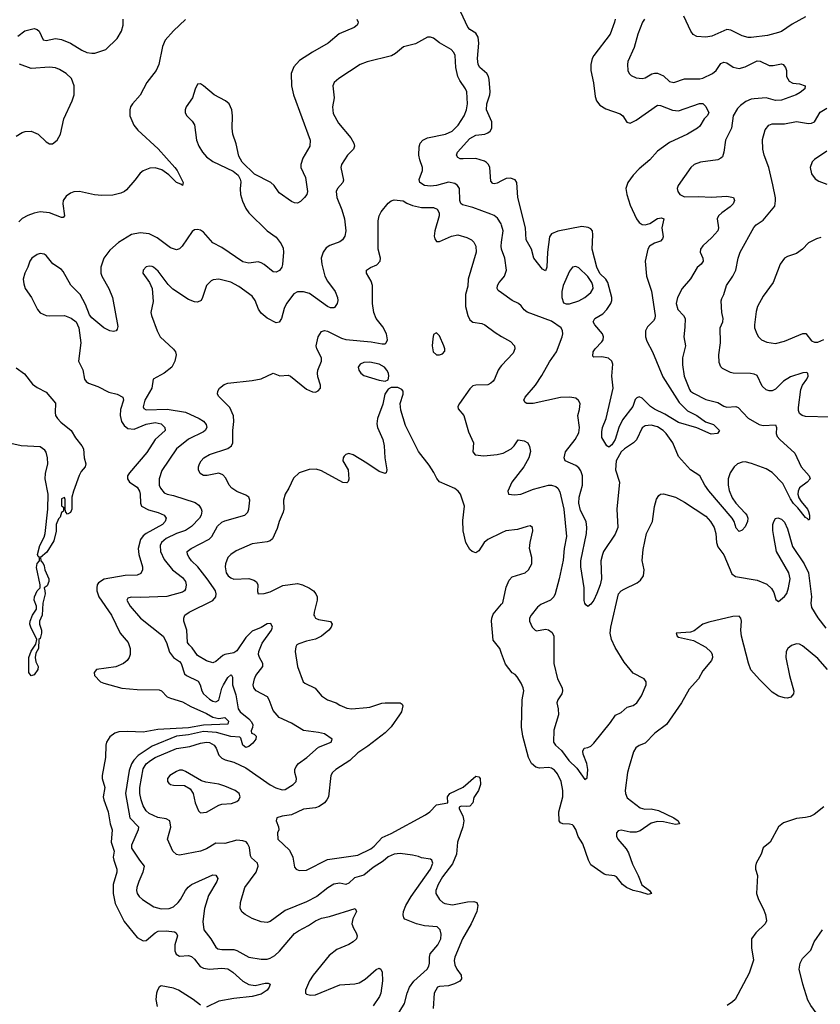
# Model space of a CAD drawing. Header units: inches. Extents: x 1694797 to 1849917, y 907313 to 1017959.
# Tile 24 of 256: x 1716814 to 1722107, y 920957 to 927466. Entities that reach past the tile are written whole.
import ezdxf

# ---------------------------------------------------------------- set-up
doc = ezdxf.new("R2010")
doc.units = ezdxf.units.IN
doc.header["$MEASUREMENT"] = 0
doc.layers.add('B7912', color=7, linetype='Continuous')
doc.layers.add('B7922', color=7, linetype='Continuous')

msp = doc.modelspace()

# ---------------------------------------------------------------- linework, layer by layer
at = {"layer": 'B7912', "color": 5}
for points, elevation in [([(1720000, 926400.9), (1719970, 926385.3), (1719950, 926380.4), (1719942.9, 926382.9), (1719930, 926399), (1719921.3, 926490), (1719914, 926510), (1719901.3, 926521.3), (1719887.8, 926530), (1719830, 926548.4), (1719745.5, 926545.5), (1719727, 926547), (1719710, 926556), (1719701.6, 926570), (1719709.6, 926590), (1719790, 926681.1), (1719830, 926702.6), (1719890, 926709.1), (1719910, 926718.3), (1719924.7, 926730), (1719935.6, 926750), (1719935.7, 926790), (1719900.8, 926870), (1719903.1, 926910), (1719922.7, 926970), (1719924.9, 926990), (1719917.3, 927070), (1719913.4, 927090), (1719902.6, 927110), (1719857.2, 927150), (1719844.6, 927170), (1719840.6, 927210), (1719849.2, 927310), (1719846.3, 927350), (1719830, 927376.8), (1719790, 927401.8), (1719776, 927416), (1719714.2, 927550)], 820), ([(1716801.7, 927358.3), (1716847.8, 927392.2), (1716910, 927407.3), (1716930, 927401.2), (1716941.8, 927390), (1716970, 927333.4), (1716990, 927329.2), (1717050, 927342.4), (1717090, 927335.8), (1717150, 927311.2), (1717224, 927264), (1717256.9, 927250), (1717290, 927243.9), (1717310, 927245.9), (1717383.5, 927270), (1717458.7, 927341.3), (1717487, 927390), (1717498.3, 927430), (1717497.1, 927470)], 780), ([(1717910, 927468.4), (1717830, 927391.6), (1717776.6, 927330), (1717759, 927290), (1717732.9, 927170), (1717715.2, 927130), (1717655.5, 927050), (1717610, 926966.4), (1717558.9, 926910), (1717547.5, 926890), (1717542.8, 926870), (1717543, 926830), (1717569.5, 926769.5), (1717596.1, 926736.1), (1717730, 926612.6), (1717840.7, 926490), (1717855.2, 926470), (1717893.8, 926390), (1717890.6, 926370), (1717879.3, 926379.3), (1717850, 926390.8), (1717800.4, 926440.4), (1717753.3, 926473.3), (1717710, 926487), (1717674.2, 926485.8), (1717630, 926467), (1717610, 926451.7), (1717575.6, 926404.4), (1717519.4, 926340.6), (1717507.7, 926330), (1717481.6, 926318.4), (1717430, 926307.3), (1717356.3, 926303.7), (1717308.5, 926308.5), (1717210, 926330.4), (1717172, 926328), (1717150, 926320.4), (1717120.7, 926299.3), (1717102.1, 926270), (1717099.8, 926250), (1717111, 926170), (1717101.1, 926158.9), (1717090, 926157.6), (1717010, 926189.5), (1716950, 926195.2), (1716910, 926187.1), (1716868.3, 926171.7), (1716830, 926150.9), (1716808.5, 926130)], 780), ([(1719043.1, 927470), (1719052.2, 927450), (1719050, 927442), (1719045.5, 927430), (1719024.5, 927415.5), (1718926.2, 927373.8), (1718852.4, 927310), (1718750, 927252.2), (1718664.4, 927195.6), (1718626, 927154), (1718609.2, 927110), (1718610.2, 927030), (1718624.1, 926970), (1718735.2, 926670), (1718732.3, 926630), (1718685.2, 926550), (1718672.8, 926510), (1718671.7, 926490), (1718704.1, 926424.1), (1718716.2, 926330), (1718711.4, 926310), (1718696.9, 926290), (1718670, 926264.2), (1718650, 926254), (1718630, 926254.5), (1718610, 926264.5), (1718530, 926320.7), (1718497.4, 926370), (1718475.3, 926390), (1718365.6, 926445.6), (1718284.6, 926524.6), (1718263.3, 926563.3), (1718244.6, 926644.6), (1718222.9, 926710), (1718218.2, 926750), (1718222, 926830), (1718216.8, 926870), (1718198.6, 926910), (1718175.6, 926930), (1718098.7, 926970), (1718030, 927029.3), (1718010, 927041.2), (1717990, 927039), (1717973.5, 927006.5), (1717955.8, 926950), (1717915.3, 926890), (1717909.1, 926870), (1717908.9, 926850), (1717918.7, 926830), (1717954.7, 926794.7), (1717970.2, 926770.2), (1717983.8, 926670), (1717999, 926630), (1718022, 926590), (1718050, 926558.7), (1718090, 926529.5), (1718225.8, 926465.8), (1718259.2, 926439.2), (1718272.4, 926412.4), (1718275.3, 926395.3), (1718270.8, 926349.2), (1718273.9, 926310), (1718286.8, 926266.8), (1718310, 926219.1), (1718330, 926190.2), (1718449.2, 926070), (1718509, 926029), (1718543.7, 925983.7), (1718555.5, 925955.5), (1718558.2, 925930), (1718551.4, 925848.6), (1718546.7, 925830), (1718532.5, 925807.5), (1718510, 925796.8), (1718490, 925800.4), (1718430, 925847.2), (1718410, 925859.8), (1718390, 925865), (1718330, 925856.1), (1718290, 925865.8), (1718150, 925960.9), (1718092, 925992), (1718030, 926061.5), (1718010, 926074), (1717990, 926079.7), (1717970, 926077.4), (1717953.8, 926066.2), (1717888.2, 925970), (1717870, 925951.8), (1717850, 925945.1), (1717810, 925957.2), (1717723.6, 926023.6), (1717671.1, 926051.1), (1717610, 926057), (1717553.9, 926046.1), (1717467.7, 925992.3), (1717410, 925941.7), (1717371.2, 925890), (1717351, 925830), (1717351, 925790), (1717356.5, 925770), (1717403.2, 925690), (1717426.9, 925630), (1717462, 925438), (1717459.3, 925420.7), (1717451.3, 925410), (1717435.2, 925404.8), (1717410, 925409.7), (1717370, 925428.6), (1717290, 925495.1), (1717275.9, 925515.9), (1717250, 925582.7), (1717213.5, 925650), (1717152.1, 925712.1), (1717101.5, 925801.5), (1717090, 925815.1), (1717032.9, 925852.9), (1716990, 925907.8), (1716976.6, 925916.6), (1716950, 925921.5), (1716930, 925915), (1716895.3, 925890), (1716881.2, 925870), (1716868.8, 925830), (1716847.3, 925790), (1716837.1, 925750), (1716840.8, 925720.8), (1716850.9, 925690), (1716892.6, 925630), (1716930.9, 925550.9), (1716949.5, 925529.5), (1716990, 925511.1), (1717010, 925507.7), (1717111, 925511), (1717154, 925494), (1717187.9, 925467.9), (1717204.6, 925430), (1717217.7, 925330), (1717202, 925210), (1717230.9, 925150.9), (1717243, 925090), (1717254, 925074), (1717270, 925062.9), (1717330, 925042.4), (1717404.3, 925004.3), (1717458.4, 924990), (1717495.3, 924970), (1717499.3, 924950), (1717480.7, 924890), (1717477.6, 924850), (1717487, 924810), (1717504.2, 924784.2), (1717530, 924764.3), (1717570, 924759.1), (1717650, 924793), (1717710, 924803.3), (1717750, 924795), (1717774.7, 924770), (1717776.5, 924750), (1717709.4, 924690.6), (1717654.5, 924605.5), (1717540.9, 924470), (1717527.7, 924450), (1717527.7, 924430), (1717539.5, 924410), (1717590, 924374.9), (1717605.4, 924350), (1717610.2, 924330), (1717612.3, 924270), (1717619.5, 924250), (1717665.9, 924225.9), (1717730, 924208), (1717770.1, 924190.1), (1717782.4, 924170), (1717776.3, 924150), (1717757.7, 924130), (1717650, 924069.9), (1717630, 924053.5), (1717613.7, 924030), (1717597, 923970), (1717601.5, 923930), (1717626.5, 923850), (1717626.9, 923830), (1717615.1, 923804.9), (1717590, 923795.3), (1717512.4, 923792.4), (1717371.5, 923768.5), (1717335.8, 923744.2), (1717327, 923730), (1717323.3, 923710), (1717324.4, 923690), (1717338.2, 923650), (1717421.7, 923530), (1717478, 923410), (1717531.8, 923350), (1717544.2, 923310), (1717545.3, 923270), (1717538.7, 923250), (1717524.9, 923230), (1717499.3, 923210), (1717450, 923188.7), (1717322.8, 923170), (1717305.5, 923150), (1717308.7, 923130), (1717348.8, 923090), (1717370, 923079.3), (1717490, 923048.3), (1717590, 923037.8), (1717736.1, 923036.1), (1717751.8, 923030), (1717790, 922990.3), (1717810, 922980.2), (1717890, 922957.2), (1717945.4, 922925.4), (1718050, 922879.5), (1718090, 922855.3), (1718130, 922845.8), (1718170, 922852.5), (1718194.2, 922830), (1718191.2, 922808.8), (1718030, 922803.1), (1717930, 922784.7), (1717726.3, 922773.8), (1717630, 922757.1), (1717530, 922761.7), (1717470, 922758.3), (1717443.6, 922750), (1717410, 922726.2), (1717388.2, 922690), (1717383.5, 922670), (1717381, 922590), (1717359.6, 922470), (1717360.3, 922450), (1717377.3, 922390), (1717365.8, 922330), (1717369.3, 922310), (1717399.4, 922230), (1717411.5, 922151.5), (1717426, 922110), (1717418.8, 922030), (1717438, 921970), (1717432.9, 921930), (1717435.5, 921910), (1717455.9, 921850), (1717455.2, 921830), (1717432.5, 921750), (1717432, 921690), (1717444.2, 921624.2), (1717504.1, 921504.1), (1717590, 921398.7), (1717630, 921377.8), (1717650, 921379.6), (1717710, 921429.1), (1717730, 921440.2), (1717783.4, 921443.4), (1717837.1, 921437.1), (1717848.8, 921428.8), (1717857.6, 921410), (1717839.3, 921350), (1717839.2, 921310), (1717848.2, 921288.2), (1717870, 921274.9), (1717930, 921279.7), (1717950, 921273.4), (1717970, 921256.5), (1718008.3, 921208.3), (1718030, 921195.4), (1718070, 921190.8), (1718150, 921196.3), (1718190, 921191.1), (1718222.6, 921170), (1718289.4, 921109.4), (1718330, 921088.5), (1718370, 921082.5), (1718437, 921097), (1718456.9, 921096.9), (1718470.5, 921090.5), (1718464, 921070), (1718450.2, 921050), (1718410, 921024.7), (1718350, 921008.2), (1718230, 920996.3), (1718130, 920977.4), (1718050, 920938.4)], 820), ([(1720000, 926107.7), (1719997.4, 926117.5), (1719973.8, 926153.8), (1719951.5, 926171.5), (1719930, 926181), (1719810, 926224), (1719741.4, 926241.4), (1719730.7, 926250.7), (1719724, 926270), (1719722.3, 926350), (1719709.7, 926370), (1719690, 926384.2), (1719650, 926391.9), (1719570, 926370.4), (1719530, 926364.8), (1719490, 926370.7), (1719459.8, 926390), (1719456.1, 926410), (1719477.1, 926470), (1719478, 926490), (1719459.1, 926539.1), (1719453.2, 926570), (1719454.4, 926625.6), (1719462.3, 926650), (1719478.5, 926670), (1719510, 926686), (1719630, 926708.4), (1719674.2, 926730), (1719714.1, 926770), (1719753.7, 926830), (1719767.8, 926870), (1719773.8, 926910), (1719769.7, 926990), (1719762, 927010), (1719723.6, 927063.6), (1719711.3, 927090), (1719697.5, 927150), (1719692.7, 927230), (1719684.4, 927250), (1719666, 927270), (1719590, 927314), (1719550, 927345.1), (1719530, 927351.6), (1719510, 927349.6), (1719430, 927306), (1719352.2, 927287.8), (1719298, 927242), (1719272.3, 927227.7), (1719112.4, 927187.6), (1719064, 927170), (1718923.2, 927076.8), (1718893, 927050), (1718883.8, 927030), (1718893.8, 926950), (1718883.1, 926890), (1718885.7, 926845.7), (1718921.3, 926781.3), (1719004.3, 926684.3), (1719024.2, 926650), (1719028.7, 926630), (1719020.4, 926610), (1718980.3, 926570), (1718941.7, 926510), (1718938, 926490), (1718954.3, 926405.7), (1718950.4, 926390), (1718916, 926350), (1718907.1, 926330), (1718911.3, 926290), (1718944.3, 926210), (1718961, 926150), (1718970.2, 926070), (1718964.3, 926035.7), (1718948.8, 926011.2), (1718930, 925996.8), (1718865.5, 925974.5), (1718841.2, 925958.8), (1718820.2, 925930), (1718807.9, 925890), (1718812.6, 925850), (1718832.5, 925770), (1718850, 925737.8), (1718899.6, 925670), (1718916, 925630), (1718918, 925610), (1718913.7, 925590), (1718895.2, 925564.7), (1718890, 925560.7), (1718870, 925560.4), (1718850, 925569.8), (1718730, 925657.3), (1718690, 925668), (1718650, 925666.6), (1718626.8, 925653.2), (1718578.6, 925590), (1718563.5, 925556.5), (1718544.9, 925490), (1718530, 925467), (1718510, 925461.3), (1718450, 925492.8), (1718410, 925526.6), (1718393.6, 925553.6), (1718369.9, 925609.9), (1718350, 925638.7), (1718262, 925702), (1718210, 925731.5), (1718130, 925751.9), (1718092.8, 925747.2), (1718079.1, 925740.9), (1718049.1, 925710), (1718023.7, 925630), (1718013, 925610), (1717990, 925599.7), (1717970, 925600.5), (1717930, 925616.4), (1717825.6, 925685.6), (1717795.2, 925715.2), (1717730, 925802.9), (1717699.3, 925830), (1717690, 925835.6), (1717670, 925837.6), (1717650, 925831.6), (1717630.6, 925810), (1717628.4, 925790), (1717672.7, 925730), (1717688.9, 925688.9), (1717696.4, 925603.6), (1717682, 925530), (1717685.5, 925510), (1717723.1, 925410), (1717743.7, 925370), (1717830, 925287.7), (1717843.8, 925270), (1717848, 925250), (1717840.5, 925210), (1717819.1, 925170), (1717770, 925129.6), (1717697.3, 925090), (1717687.5, 925030), (1717641.3, 924950), (1717630, 924907.3), (1717635.2, 924895.2), (1717650, 924887.3), (1717790, 924891.2), (1717911, 924871), (1718001.3, 924830), (1718030, 924812.3), (1718046.7, 924790), (1718050.2, 924770), (1718041.1, 924750), (1718030, 924741.5), (1717930, 924694), (1717851.5, 924630), (1717753.6, 924486.3), (1717735.4, 924430), (1717737.1, 924390), (1717744.1, 924370), (1717770, 924339.2), (1717789.6, 924329.6), (1717830, 924321.7), (1717974.4, 924274.4), (1717997.8, 924257.8), (1718013.8, 924233.8), (1718018.1, 924218.1), (1718014.6, 924190), (1718002.7, 924170), (1717950, 924115.9), (1717910.1, 924089.9), (1717850, 924068.6), (1717783.1, 924036.9), (1717751, 924010), (1717741.7, 923990), (1717744.1, 923950), (1717770, 923898.6), (1717824.7, 923830), (1717890, 923779.2), (1717910, 923752), (1717915.2, 923730), (1717910, 923700.9), (1717904.2, 923690), (1717890, 923682.3), (1717786.6, 923653.4), (1717610, 923645.8), (1717550.4, 923649.6), (1717530, 923642.7), (1717522.4, 923630), (1717543.6, 923590), (1717613.2, 923510), (1717761.5, 923390), (1717784.7, 923350), (1717804.3, 923284.3), (1717830.1, 923250.1), (1717870, 923223.2), (1717881.3, 923210), (1717903, 923143), (1717917.4, 923130), (1717993.2, 923093.2), (1718007.4, 923070), (1718017.7, 923030), (1718029.4, 923010), (1718070, 922974.3), (1718090, 922961.7), (1718110, 922956.2), (1718130, 922968.9), (1718150, 923046.7), (1718161.2, 923070), (1718190, 923117.6), (1718210, 923135.8), (1718214.1, 923134.1), (1718219.9, 923119.9), (1718222, 923070), (1718243.9, 923003.9), (1718259.2, 922910), (1718271.1, 922890), (1718330, 922844.8), (1718345.8, 922825.8), (1718354.4, 922805.6), (1718353.8, 922786.2), (1718345.2, 922765.3), (1718346.8, 922750), (1718363.4, 922743.4), (1718378.5, 922730), (1718375.8, 922710), (1718355.3, 922684.7), (1718330, 922661.6), (1718310, 922654.9), (1718290.4, 922670.4), (1718277, 922717.1), (1718270, 922722.3), (1718210, 922727.4), (1718115, 922755), (1718030, 922760), (1717930, 922738.7), (1717850, 922730.6), (1717690, 922664.2), (1717598.3, 922601.7), (1717568.5, 922571.5), (1717553.3, 922546.7), (1717536.8, 922503.2), (1717514, 922350), (1717543.2, 922190), (1717598.4, 922130), (1717598.2, 922110), (1717552.5, 922010), (1717552.8, 921990), (1717605.2, 921910), (1717637.4, 921870), (1717629.2, 921830), (1717600.7, 921770), (1717588, 921730), (1717586.7, 921710), (1717591.7, 921690), (1717604.6, 921670), (1717626.7, 921650), (1717701.5, 921601.5), (1717748.9, 921588.9), (1717802.7, 921590), (1717830, 921601), (1717862.5, 921630), (1717878, 921650), (1717910, 921710.2), (1717927.9, 921732.1), (1717950, 921749.3), (1718090, 921812.9), (1718110.3, 921810.3), (1718123.1, 921790), (1718116.5, 921770), (1718063.3, 921676.7), (1718036.3, 921590), (1718024.3, 921504.3), (1718031.5, 921450), (1718077.7, 921390), (1718110, 921334.4), (1718124.4, 921324.4), (1718150, 921320.2), (1718230, 921320.6), (1718250, 921313.8), (1718330, 921269.3), (1718410, 921255.2), (1718450, 921256.3), (1718470, 921262), (1718500.8, 921279.2), (1718532, 921308), (1718630, 921425), (1718656.5, 921443.5), (1718722.7, 921477.3), (1718770, 921510.2), (1718810, 921527.1), (1718862.6, 921537.4), (1719031.3, 921590), (1719040.3, 921570), (1719017.6, 921522.4), (1719010.2, 921490), (1719020.3, 921460.3), (1719039.6, 921430), (1719045.2, 921410), (1719040.3, 921390), (1719019.5, 921370), (1718990, 921352.7), (1718910, 921319.8), (1718860.9, 921279.1), (1718753.4, 921150), (1718730, 921113.3), (1718703.1, 921050), (1718702.8, 921030), (1718710, 921024.9), (1718737.3, 921017.3), (1718770, 921019.6), (1718930, 921085.9), (1719030, 921092.8), (1719059.5, 921100.4), (1719097.2, 921122.8), (1719170, 921188.4), (1719190, 921195.8), (1719200.7, 921190), (1719210.3, 921170.3), (1719211.8, 921111.8), (1719201.7, 921030), (1719193.1, 921010), (1719150, 920947.8)], 840), ([(1716790, 926695.7), (1716830, 926721.5), (1716850, 926727.3), (1716890, 926728.5), (1716936.8, 926710), (1716990, 926658.2), (1717010, 926644.7), (1717030, 926646), (1717062, 926670), (1717083.2, 926710), (1717105.6, 926810), (1717160.9, 926930), (1717173.7, 926970), (1717173.7, 927030), (1717156.9, 927076.9), (1717122.1, 927110), (1717077.3, 927137.3), (1717050, 927148.3), (1717010, 927151.6), (1716890, 927143), (1716811.9, 927171.9)], 780), ([(1719290.2, 920850), (1719357.9, 920962.1), (1719375.6, 921030), (1719392, 921070), (1719419.2, 921110), (1719507.2, 921190), (1719518.6, 921210), (1719523.6, 921230), (1719523.1, 921270), (1719528.7, 921290), (1719579, 921350), (1719599, 921390), (1719601.7, 921421.7), (1719594.9, 921450), (1719574, 921470), (1719490, 921476.9), (1719437.3, 921490), (1719361.3, 921521.3), (1719352.7, 921530), (1719348.8, 921548.8), (1719351.5, 921570), (1719366.9, 921610), (1719402.6, 921670), (1719530.2, 921850), (1719544.9, 921890), (1719538, 921910), (1719530, 921916), (1719470, 921926), (1719450, 921934.8), (1719410, 921942.8), (1719330, 921954.9), (1719290, 921950.4), (1719250, 921933.1), (1719216.6, 921903.3), (1719150, 921860.8), (1719090, 921811.6), (1719027.3, 921792.7), (1718990, 921758), (1718970, 921750.2), (1718930, 921757.7), (1718890, 921752), (1718852.1, 921727.9), (1718778.3, 921670), (1718710, 921635), (1718570, 921577.5), (1718470, 921505.3), (1718450, 921498.9), (1718410, 921502.3), (1718350, 921524.9), (1718304.9, 921550), (1718285.8, 921565.8), (1718272.4, 921590), (1718273.7, 921630), (1718301.8, 921730), (1718377.1, 921830), (1718390.2, 921870), (1718385.2, 921890), (1718346.5, 921926.5), (1718339.3, 921939.3), (1718332.9, 921992.9), (1718320.7, 922020.7), (1718310.7, 922030.7), (1718290, 922038.5), (1718250, 922042.3), (1718170, 922019.4), (1718110, 922023.5), (1718050, 921985.2), (1718009.1, 921969.1), (1717870, 921943.1), (1717850, 921947), (1717826, 921970), (1717791.5, 922050), (1717812.4, 922127.6), (1717805.7, 922170), (1717782.5, 922182.5), (1717728.3, 922191.7), (1717670, 922219.8), (1717650, 922235.5), (1717630, 922268.9), (1717616.2, 922310), (1717608.7, 922350), (1717608.3, 922390), (1717630, 922514.7), (1717650, 922547.2), (1717679.4, 922570), (1717710, 922587.9), (1717850, 922647.6), (1717939, 922661), (1718010, 922683.2), (1718050, 922689.3), (1718070, 922687.4), (1718100.7, 922670), (1718112.9, 922650), (1718130, 922604.2), (1718150, 922583.8), (1718173.1, 922573.1), (1718230, 922558.3), (1718310, 922519.9), (1718470, 922408.4), (1718507.9, 922387.9), (1718550, 922375), (1718570, 922377), (1718621.5, 922410), (1718642.3, 922430), (1718644.4, 922450), (1718632.4, 922490), (1718633.6, 922510), (1718641.5, 922530), (1718658.3, 922550), (1718711.5, 922588.5), (1718790, 922657), (1718873, 922690), (1718880.4, 922710), (1718830, 922744.5), (1718790, 922754.8), (1718690, 922767.6), (1718610, 922816.1), (1718530, 922853.7), (1718490, 922899.3), (1718464, 922970), (1718451.8, 922990), (1718378, 923030), (1718361.8, 923050), (1718357.5, 923070), (1718366.7, 923110), (1718375.4, 923130), (1718421, 923190), (1718421.8, 923210), (1718399.4, 923250), (1718393.9, 923270), (1718395, 923290), (1718416.2, 923343.8), (1718478.6, 923430), (1718485.3, 923450), (1718474.6, 923474.6), (1718450, 923472.8), (1718410.7, 923449.3), (1718350, 923425), (1718310, 923381.8), (1718250, 923294.2), (1718230, 923280.1), (1718170, 923270.1), (1718156.1, 923263.9), (1718110, 923223.6), (1718090, 923214.7), (1718050, 923227.1), (1717990, 923263.9), (1717954.9, 923314.9), (1717934, 923334), (1717924.5, 923350), (1717919.8, 923430), (1717899.7, 923490), (1717898.6, 923510), (1717906.3, 923530), (1717934.4, 923550), (1718090, 923626.8), (1718110.2, 923650), (1718113.4, 923670), (1718107.9, 923690), (1718095.9, 923710), (1718052.9, 923770), (1717991.1, 923850), (1717950, 923888), (1717933.6, 923910), (1717922.8, 923930), (1717922, 923950), (1717948, 923970), (1718067.2, 924032.8), (1718083.9, 924050), (1718122, 924118), (1718150, 924144.4), (1718170, 924153.6), (1718303, 924190), (1718322.8, 924210), (1718328, 924230), (1718336, 924290), (1718328.9, 924308.9), (1718310, 924322), (1718250, 924347.8), (1718217, 924370), (1718199, 924390), (1718176.2, 924436.2), (1718158, 924458), (1718130, 924468.1), (1718053.4, 924453.4), (1718030, 924453.7), (1718006.8, 924466.8), (1717995.3, 924490), (1717995.6, 924510), (1718002, 924530), (1718013.1, 924550), (1718032.2, 924570), (1718070, 924592.8), (1718189.4, 924630.6), (1718213.7, 924650), (1718223.6, 924670), (1718223.5, 924750), (1718230.3, 924810.3), (1718227.1, 924847.1), (1718203.4, 924903.4), (1718130, 924974.8), (1718122.4, 924990), (1718123, 925010), (1718134, 925030), (1718165.5, 925054.5), (1718190, 925064.5), (1718350, 925080.9), (1718410, 925092.3), (1718490, 925129.3), (1718532.9, 925112.9), (1718590, 925115.6), (1718603.7, 925110), (1718710, 925023.1), (1718750, 925005.6), (1718770, 925002.9), (1718788.3, 925011.7), (1718802, 925030), (1718802.4, 925050), (1718785.2, 925105.2), (1718782.9, 925130), (1718785.8, 925150), (1718810.2, 925210), (1718810.2, 925230), (1718777.6, 925290), (1718773.6, 925310), (1718787.3, 925370), (1718810, 925404.7), (1718830, 925410.9), (1718850, 925406.4), (1718940.7, 925360.7), (1718970, 925352.1), (1719136.8, 925336.8), (1719210, 925322.4), (1719230, 925324.2), (1719238, 925330), (1719244.9, 925350), (1719239, 925390), (1719215.8, 925435.8), (1719171, 925491), (1719154.4, 925530), (1719145.6, 925590), (1719146, 925710), (1719137.5, 925737.5), (1719107.7, 925790), (1719106.8, 925810), (1719132.5, 925827.5), (1719174.8, 925845.2), (1719197, 925870), (1719198.9, 925890), (1719183.6, 925950), (1719183.7, 926136.3), (1719191.4, 926168.6), (1719204.5, 926195.5), (1719250, 926253.2), (1719270.5, 926269.5), (1719290, 926274.5), (1719350, 926269.5), (1719373.7, 926253.7), (1719410, 926238.3), (1719470, 926224.8), (1719550, 926223.9), (1719573.7, 926213.7), (1719586.6, 926190), (1719588.1, 926170), (1719559, 926070), (1719555.2, 926035.2), (1719558.4, 926018.4), (1719570, 925999.6), (1719590, 925999.1), (1719670, 926035.9), (1719710, 926044.8), (1719770, 926027.4), (1719801.6, 926010), (1719816, 925996), (1719828.9, 925968.9), (1719831.4, 925930), (1719778.8, 925750), (1719776, 925704), (1719761.5, 925650), (1719761.8, 925570), (1719776.2, 925510), (1719790, 925482.6), (1719810, 925466), (1719870, 925456.8), (1719890, 925448.3), (1719957.4, 925397.4), (1720000, 925372.4)], 860), ([(1720000, 925949.4), (1719999.8, 925950), (1719996.5, 925970), (1720000, 925996.4)], 840), ([(1720000, 925660.1), (1719976.8, 925676.8), (1719971.1, 925690), (1719973.7, 925710), (1719984.7, 925730), (1720000, 925747.1)], 840), ([(1716790, 925165.6), (1716844.8, 925124.8), (1716897.7, 925057.7), (1716930, 925034), (1716990, 925004.2), (1717050, 924930.4), (1717047.5, 924870), (1717051.5, 924850), (1717063.2, 924830), (1717086.2, 924806.2), (1717154.2, 924750), (1717182.9, 924702.9), (1717225.5, 924650), (1717236.4, 924630), (1717240.4, 924570), (1717251.8, 924530), (1717246, 924510), (1717220.9, 924479.1), (1717207.4, 924452.6), (1717170.3, 924350), (1717158, 924310), (1717159.1, 924230), (1717150, 924208.7), (1717130, 924198), (1717118, 924210), (1717114, 924230), (1717115.5, 924295.5), (1717110, 924308), (1717090, 924299), (1717090, 924252), (1717103.6, 924243.6), (1717103.6, 924216.4), (1717090, 924208), (1717082, 924178), (1717070, 924166.6), (1717054.9, 924130), (1717054.4, 924085.6), (1717039.6, 924020.4), (1716994.4, 923945.6), (1716952.4, 923910), (1716952.7, 923890), (1716970, 923870.5), (1716976.1, 923856.1), (1716980.3, 923830), (1717007.3, 923770), (1717007, 923753), (1716995.9, 923724.1), (1716974.8, 923710), (1716981.3, 923690), (1716981.5, 923670), (1716966.9, 923610), (1716962, 923530), (1716944.9, 923490), (1716944.1, 923470), (1716957.6, 923430), (1716957.8, 923410), (1716950, 923376), (1716941, 923370), (1716938.6, 923310), (1716921.8, 923278.2), (1716916.8, 923250), (1716921.1, 923221.1), (1716935.3, 923190), (1716934, 923170), (1716910, 923136), (1716890, 923127.8), (1716875.4, 923150), (1716873.7, 923250), (1716889.3, 923290.8), (1716921.7, 923338.3), (1716927.4, 923370), (1716887.1, 923450), (1716882, 923470), (1716883, 923490), (1716898.4, 923530), (1716924.2, 923570), (1716925.6, 923590), (1716909.9, 923630), (1716910.9, 923650), (1716928.7, 923691.3), (1716949.4, 923710), (1716949.5, 923730.5), (1716924.8, 923844.8), (1716930, 923870.8), (1716946, 923890), (1716946, 923910), (1716936.6, 923916.6), (1716931, 923931), (1716946.6, 923990), (1716975.4, 924044.6), (1716983.1, 924070), (1717000.5, 924230), (1717003.2, 924330), (1716982.2, 924430), (1716985.3, 924465.3), (1716999.9, 924530), (1716997.7, 924570), (1716988.1, 924608.1), (1716980.5, 924620.5), (1716950, 924642), (1716824, 924650), (1716755.7, 924664.3)], 780), ([(1720000, 925180.8), (1719989.7, 925170), (1719976.9, 925150), (1719954, 925090), (1719943.6, 925076.4), (1719930, 925062.4), (1719910, 925053.4), (1719830, 925050.3), (1719810, 925045.3), (1719790, 925026.7), (1719721.3, 924930), (1719711.6, 924910), (1719713.6, 924893.6), (1719749.7, 924849.7), (1719780.8, 924740.8), (1719814, 924670), (1719809.6, 924610), (1719826, 924590), (1719882.3, 924582.2), (1719970, 924591.2), (1720000, 924597.7)], 860), ([(1720000, 924073.9), (1719910, 924029.7), (1719885.7, 924010), (1719850, 923956.2), (1719830, 923941.6), (1719804.5, 923950), (1719790, 923964.5), (1719763.1, 924010), (1719746.3, 924086.3), (1719743.3, 924156.7), (1719754.7, 924250), (1719729.3, 924330), (1719713.2, 924350), (1719690, 924367), (1719590, 924411.3), (1719572.4, 924432.4), (1719553.2, 924473.2), (1719522, 924522), (1719451, 924611), (1719364.6, 924784.6), (1719334.8, 924885.2), (1719329.4, 924930), (1719349.3, 924990), (1719349, 925010), (1719341.2, 925021.2), (1719314.8, 925034.8), (1719270, 925035.3), (1719250, 925024), (1719228.4, 924990), (1719215.6, 924924.4), (1719179.5, 924830), (1719175.2, 924795.2), (1719179.3, 924770), (1719214, 924690), (1719224.4, 924650), (1719228.7, 924570), (1719242, 924490), (1719238, 924470), (1719230, 924466.6), (1719190, 924480.5), (1719110, 924535.4), (1719019.3, 924590), (1718990, 924598.4), (1718970, 924592.3), (1718959.5, 924580.5), (1718953, 924570), (1718950.4, 924550), (1718985.5, 924490), (1718990.5, 924429.5), (1718986.8, 924413.2), (1718975.9, 924404.1), (1718950, 924407), (1718810, 924484.7), (1718774.6, 924494.6), (1718727.5, 924492.5), (1718662.8, 924470), (1718625.1, 924434.9), (1718594, 924370), (1718569.2, 924330), (1718557.2, 924290), (1718560.7, 924230), (1718556.1, 924210), (1718529.1, 924150), (1718516.4, 924103.6), (1718484.9, 924035), (1718470, 924022), (1718450, 924014.7), (1718350, 924002), (1718245.4, 923954.6), (1718209.4, 923930.6), (1718189.3, 923910.7), (1718173.8, 923870), (1718171.5, 923848.4), (1718180.2, 923810), (1718192, 923790), (1718210, 923776.5), (1718230, 923768.4), (1718330, 923772.9), (1718362, 923762), (1718380.7, 923750), (1718388.2, 923730), (1718385.5, 923685.5), (1718391.1, 923671.1), (1718430, 923673), (1718470, 923683.7), (1718553.6, 923726.4), (1718650, 923738.3), (1718682.8, 923730), (1718730, 923707.6), (1718755.8, 923690), (1718771.8, 923671.8), (1718780.3, 923650), (1718780.8, 923630), (1718760.9, 923550), (1718758.7, 923530), (1718762.4, 923522.4), (1718770.6, 923510), (1718790, 923501.5), (1718868.2, 923488.2), (1718879.3, 923470), (1718872.4, 923450), (1718858.4, 923430), (1718808.6, 923391.4), (1718770, 923371.9), (1718710, 923358.7), (1718659.9, 923340.1), (1718647, 923333), (1718639.3, 923320.7), (1718634.9, 923290), (1718651.6, 923190), (1718688.7, 923090), (1718699.6, 923079.6), (1718767.9, 923047.9), (1718810, 922997.6), (1718850, 922970.3), (1718907.3, 922950), (1718930, 922934.9), (1718976.1, 922916.1), (1719010, 922911.4), (1719110, 922919), (1719130, 922921.8), (1719208.8, 922948.8), (1719230, 922950.2), (1719330.2, 922950.2), (1719342, 922942), (1719348.2, 922930), (1719337.3, 922890), (1719325.5, 922870), (1719270, 922791.2), (1719230, 922752.8), (1719116.5, 922663.5), (1719050, 922618.9), (1718997.6, 922570), (1718903.1, 922510), (1718882, 922490), (1718870.3, 922470), (1718855.3, 922330), (1718845.7, 922310), (1718828.5, 922290), (1718794.4, 922265.6), (1718770, 922256.4), (1718690, 922246.6), (1718610, 922210.8), (1718550, 922202.2), (1718514, 922190), (1718510.4, 922170), (1718526, 922130), (1718528.2, 922110), (1718517.6, 922090), (1718520.3, 922050), (1718596.9, 921976.9), (1718619.5, 921930), (1718630, 921864.7), (1718641, 921850), (1718662, 921842), (1718710, 921844.2), (1718850, 921915.2), (1719050, 921943.1), (1719135.7, 921984.3), (1719157.7, 922002.3), (1719210, 922060.3), (1719270, 922085.9), (1719498, 922210), (1719525.6, 922230), (1719570, 922275.5), (1719644, 922290), (1719642.4, 922330), (1719656.9, 922350), (1719746.7, 922393.3), (1719830, 922466), (1719850, 922461), (1719858.8, 922450), (1719860.5, 922410), (1719848, 922370), (1719816, 922324), (1719808.9, 922290), (1719790, 922268.2), (1719765.1, 922265.1), (1719731.8, 922268.2), (1719720.2, 922259.8), (1719719.1, 922250), (1719744.4, 922204.4), (1719751.4, 922170), (1719743.3, 922130), (1719707.6, 922030), (1719701, 921950), (1719674.8, 921885.2), (1719610, 921799.8), (1719581.3, 921750), (1719565.4, 921710), (1719565.4, 921690), (1719589.1, 921650), (1719610.7, 921630.7), (1719624.9, 921624.9), (1719675.5, 921615.5), (1719775.1, 921635), (1719816.7, 921636.7), (1719836.3, 921630), (1719843.1, 921610), (1719836.5, 921570), (1719798.4, 921490), (1719741.2, 921390), (1719690.9, 921270), (1719686.6, 921246.6), (1719690, 921218), (1719703.8, 921190), (1719733.4, 921150), (1719734.5, 921125.5), (1719724.6, 921110), (1719688.3, 921091.7), (1719650, 921080.2), (1719590, 921075.8), (1719575.5, 921070), (1719554.3, 921030), (1719548.1, 920930)], 880), ([(1720000, 923276.7), (1719987.6, 923310), (1719944.5, 923364.5), (1719932.4, 923490), (1719934.6, 923510), (1719944.5, 923535.5), (1720000, 923602.6)], 880), ([(1718010, 920951.1), (1717962, 920990), (1717863.7, 921050), (1717830, 921063.5), (1717750, 921078.5), (1717736.5, 921070), (1717724.8, 921050), (1717718, 921030), (1717715, 920990), (1717723.4, 920943.3)], 820)]:
    msp.add_lwpolyline(points, dxfattribs=dict(at, elevation=elevation))
at = {"layer": 'B7912', "color": 5, "elevation": 880}
for points in [[(1719570, 925395.3), (1719565.4, 925394.6), (1719550, 925386), (1719544.5, 925355.5), (1719540.7, 925310), (1719546.8, 925270), (1719570, 925251.3), (1719590, 925251), (1719610, 925258), (1719624, 925276), (1719625.2, 925290), (1719619.3, 925310), (1719590, 925375.3)], [(1719130, 925202.2), (1719090, 925199.1), (1719064.9, 925190), (1719052.7, 925170), (1719055.8, 925150), (1719068.5, 925130), (1719090, 925113.4), (1719190, 925083.7), (1719230, 925077.3), (1719250, 925084.7), (1719255.6, 925110), (1719253, 925130), (1719242.4, 925150), (1719225.6, 925170), (1719190, 925189.7)], [(1717890, 922504.2), (1717870, 922504.2), (1717850, 922496.3), (1717807.3, 922470), (1717790.7, 922450), (1717790.8, 922430), (1717799.9, 922419.9), (1717810.5, 922410.5), (1717830, 922406), (1717902.8, 922402.8), (1717942, 922382), (1717962, 922350), (1717973.1, 922290), (1717995.6, 922235.6), (1718010, 922224.2), (1718050, 922226.7), (1718130, 922274.6), (1718150, 922280.3), (1718214.8, 922285.3), (1718250, 922298), (1718263.7, 922310), (1718272, 922330), (1718264.5, 922350), (1718239.3, 922370), (1718170, 922400.4), (1718130, 922413.1), (1718045.6, 922425.6), (1718015.2, 922435.2), (1717910, 922496.9)]]:
    msp.add_lwpolyline(points, close=True, dxfattribs=at)
at = {"layer": 'B7922', "color": 5}
for points, elevation in [([(1720750.2, 927470.2), (1720746.9, 927450), (1720718.5, 927370), (1720609.3, 927230), (1720599.1, 927210), (1720589.1, 927170), (1720589.2, 927130), (1720608.8, 927048.8), (1720617.8, 926957.8), (1720628.2, 926930), (1720650, 926902), (1720690, 926878), (1720783.1, 926843.1), (1720801.3, 926830), (1720829.1, 926789.1), (1720850, 926783.2), (1720890, 926802), (1721030, 926900.2), (1721050, 926899.7), (1721130.8, 926869.2), (1721170, 926864.5), (1721308.4, 926911.6), (1721330, 926911.2), (1721350, 926891.7), (1721370.9, 926850), (1721359.6, 926830), (1721338.5, 926810), (1721310, 926762.9), (1721295.5, 926750), (1721228.4, 926710), (1721110, 926654.8), (1721030, 926597.2), (1720980.4, 926539.6), (1720910, 926479.8), (1720870, 926437.8), (1720834.2, 926390), (1720822.2, 926350), (1720828.4, 926310), (1720850, 926241.1), (1720893, 926150), (1720910, 926124.8), (1720930, 926113.1), (1720950.3, 926109.7), (1720981, 926119), (1721030, 926151.2), (1721056.5, 926156.5), (1721073.4, 926150), (1721059.4, 926090), (1721069, 926030), (1721063.4, 926016.6), (1721050, 926003.1), (1721010, 925989.8), (1720977.3, 925970), (1720967.1, 925950), (1720950.2, 925870), (1720958.4, 925770), (1720991.2, 925671.2), (1721014.6, 925510), (1721013.7, 925490), (1721004.9, 925475.1), (1720964.1, 925435.9), (1720950.7, 925410), (1720951.3, 925370), (1720960.5, 925340.5), (1720998.9, 925270), (1721065.5, 925105.5), (1721174.7, 924934.7), (1721230, 924881.5), (1721290.3, 924850), (1721348.4, 924808.4), (1721400.3, 924790), (1721441.6, 924750), (1721428.3, 924731.7), (1721385.8, 924725.8), (1721290, 924768.2), (1721170, 924804.5), (1721079.1, 924859.1), (1721010, 924892.2), (1720985.6, 924910), (1720930, 924965.4), (1720910, 924972.2), (1720893.7, 924966.3), (1720884.1, 924955.9), (1720868.6, 924910), (1720800, 924820), (1720774.9, 924770), (1720750.2, 924690), (1720730, 924656.3), (1720710, 924640.5), (1720697, 924650), (1720663.7, 924703.7), (1720662.2, 924742.2), (1720668.1, 924770), (1720690.7, 924830), (1720737, 925030), (1720729.8, 925110.2), (1720735, 925190), (1720729.7, 925210), (1720707.8, 925227.8), (1720662.6, 925237.4), (1720610, 925235.1), (1720602.3, 925242.3), (1720606.2, 925270), (1720618.5, 925290), (1720662.5, 925337.5), (1720670.6, 925350), (1720673.3, 925370), (1720667.6, 925390), (1720616, 925450), (1720606.5, 925470), (1720616.8, 925490), (1720670, 925522.7), (1720696.8, 925550), (1720722.4, 925590), (1720729.3, 925610), (1720729.9, 925630), (1720701.6, 925730), (1720688.7, 925750), (1720648.9, 925788.9), (1720628.8, 925830), (1720598.1, 925950), (1720604.3, 926044.3), (1720600.4, 926070), (1720590, 926083.7), (1720573.2, 926093.2), (1720530, 926098.9), (1720372.7, 926067.3), (1720330, 926050.8), (1720317.1, 926030), (1720302.8, 925930), (1720299.6, 925830), (1720290, 925807), (1720270, 925817.6), (1720214.2, 925890), (1720198.6, 925950), (1720162.2, 926010), (1720157.2, 926090), (1720108.5, 926290), (1720100.9, 926390), (1720090, 926407.8), (1720058.5, 926418.5), (1720030, 926416.5), (1720000, 926400.9)], 820), ([(1720944.4, 927470), (1720932.2, 927450), (1720900.9, 927370), (1720876.8, 927283.2), (1720835.3, 927190), (1720832.2, 927170), (1720834.9, 927130), (1720843, 927110), (1720856.5, 927096.5), (1720890, 927082), (1720930, 927077), (1720950, 927082), (1720992.7, 927107.3), (1721010, 927113.1), (1721030, 927112.8), (1721070, 927096.1), (1721110, 927057.8), (1721138, 927050), (1721210, 927075.5), (1721310, 927075), (1721330, 927078.7), (1721393.6, 927110), (1721418.5, 927130), (1721450, 927177), (1721470, 927185.5), (1721490, 927180.2), (1721531.3, 927151.3), (1721570, 927144), (1721610, 927154.3), (1721690, 927194.3), (1721710, 927191.8), (1721770, 927164.5), (1721796.6, 927163.4), (1721850, 927175.3), (1721862, 927170), (1721877.7, 927150), (1721883.1, 927130), (1721883.1, 927090), (1721900.7, 927060.7), (1721925.8, 927045.8), (1721970, 927041.2), (1722007.7, 927030), (1722004.4, 927010), (1721974.4, 926985.6), (1721947, 926970), (1721850, 926934.8), (1721810, 926931), (1721750, 926949.9), (1721670, 926943.9), (1721650, 926940.3), (1721615.5, 926924.5), (1721580.1, 926899.9), (1721560.7, 926879.3), (1721532.3, 926830), (1721520.2, 926750), (1721480.9, 926670), (1721470.2, 926589.8), (1721459.8, 926560.2), (1721450.2, 926549.8), (1721430, 926540.8), (1721314.8, 926525.2), (1721272.7, 926510), (1721252, 926490), (1721167, 926370), (1721161.3, 926350), (1721164.4, 926330), (1721179.3, 926310), (1721210, 926294.9), (1721302.1, 926297.9), (1721387.4, 926292.6), (1721490, 926298.6), (1721533.4, 926290), (1721540.9, 926270), (1721531.2, 926250), (1721512.4, 926230), (1721455.3, 926190), (1721434.6, 926170), (1721425.3, 926150), (1721433.4, 926090), (1721430.3, 926070), (1721390, 926026), (1721330, 925971.6), (1721315.3, 925950), (1721313.4, 925930), (1721331.3, 925890), (1721333.4, 925870), (1721320.3, 925850), (1721292.3, 925827.7), (1721250, 925754), (1721194.6, 925690), (1721162.3, 925630), (1721154.7, 925590), (1721164.4, 925550), (1721202.8, 925510), (1721213.6, 925490), (1721212.7, 925432.7), (1721205.2, 925370), (1721215.8, 925310), (1721196.5, 925230), (1721196.2, 925183.8), (1721207.8, 925110), (1721242.4, 925022.5), (1721250.2, 925010), (1721270, 924996.3), (1721350, 924955.1), (1721430, 924936), (1721470, 924911.3), (1721490, 924904.5), (1721549.1, 924909.1), (1721563.2, 924903.2), (1721630, 924832.6), (1721702.4, 924790), (1721730, 924783.7), (1721810, 924787.7), (1721817.7, 924770), (1721816.1, 924730), (1721822.6, 924710), (1721839.5, 924690), (1721939.7, 924599.7), (1721980.3, 924510), (1722034, 924450), (1722039.3, 924430), (1722020.5, 924410), (1721969.5, 924370.5), (1721960.2, 924350), (1721958, 924330), (1721965.6, 924305.6), (1721980.6, 924280.6), (1722022.4, 924230), (1722030, 924214.9), (1722036.5, 924190), (1722035.8, 924164.2), (1722030, 924157.2), (1722025.9, 924165.9), (1722010, 924174.7), (1721959.1, 924239.1), (1721930, 924267.7), (1721910, 924298.7), (1721859.6, 924399.6), (1721790, 924473.7), (1721750, 924497.5), (1721653.1, 924533.1), (1721610, 924543.1), (1721590, 924541.8), (1721559.7, 924530), (1721537.8, 924510), (1721511.8, 924470), (1721497.7, 924430), (1721498.7, 924390), (1721505.6, 924354.4), (1721524.9, 924304.9), (1721549.2, 924269.2), (1721610, 924204.6), (1721620.7, 924190), (1721627.2, 924170), (1721626.5, 924150), (1721610, 924114.7), (1721590, 924091.2), (1721570, 924084), (1721550, 924104.5), (1721537, 924150), (1721524.9, 924170), (1721370, 924352.3), (1721343, 924390), (1721310, 924449.8), (1721250, 924491), (1721170, 924578.3), (1721131.3, 924670), (1721087.6, 924730), (1721068, 924750), (1721030, 924774.5), (1720990, 924785), (1720950, 924781.1), (1720930, 924767.8), (1720891.6, 924688.4), (1720871.8, 924668.2), (1720811.9, 924630), (1720791.7, 924610), (1720758.4, 924550), (1720752.3, 924490), (1720779.3, 924410), (1720761.1, 924230), (1720767.6, 924110), (1720750, 924066.3), (1720674.6, 923950), (1720666.5, 923930), (1720657.3, 923890), (1720660.6, 923770), (1720651.6, 923730), (1720630, 923672.3), (1720610.2, 923630), (1720590, 923602), (1720570, 923587.6), (1720558, 923598), (1720550, 923609.2), (1720547, 923627), (1720545.5, 923710), (1720525, 923850), (1720523.2, 923890), (1720561.2, 924070), (1720564.4, 924110), (1720558.4, 924150), (1720522.2, 924222.2), (1720511.4, 924270), (1720513.9, 924310), (1720534.8, 924390), (1720534.8, 924450), (1720524.5, 924484.5), (1720510, 924503.7), (1720490, 924518.7), (1720419.5, 924550), (1720413, 924570), (1720423.1, 924610), (1720485.7, 924690), (1720510, 924734.8), (1720515.3, 924770), (1720503.5, 924850), (1720515.8, 924890), (1720519.6, 924930), (1720509.7, 924949.6), (1720490, 924964.5), (1720451.1, 924971.1), (1720390, 924968.3), (1720209.8, 924929.8), (1720168, 924930), (1720155.1, 924935.1), (1720147.6, 924950), (1720156.9, 924970), (1720224.7, 925050), (1720266.6, 925113.4), (1720316.4, 925203.6), (1720363, 925270), (1720400.7, 925370), (1720405.6, 925390), (1720403, 925410), (1720394.3, 925430), (1720330, 925473.7), (1720170, 925533.5), (1720149, 925549), (1720130, 925575.1), (1720111.8, 925590), (1720070, 925609.7), (1720000, 925660.1)], 840), ([(1722010, 927484.5), (1721922.3, 927437.7), (1721850, 927388.1), (1721830, 927380.8), (1721757.2, 927362.8), (1721650, 927348.1), (1721630, 927348.7), (1721590, 927359.7), (1721516.7, 927396.7), (1721490, 927400.9), (1721390, 927356.5), (1721350, 927350.4), (1721290, 927354.9), (1721267.4, 927367.4), (1721250.3, 927390.3), (1721206, 927490)], 860), ([(1722170, 924839), (1722010, 924842.8), (1721987.7, 924850), (1721970, 924862.4), (1721963.1, 924883.1), (1721962.7, 924902.7), (1721978.5, 925021.5), (1721990.7, 925049.3), (1722018.5, 925090), (1722026.7, 925110), (1722024.7, 925130), (1722014, 925134), (1721991.9, 925131.9), (1721910, 925106.1), (1721864.1, 925075.9), (1721810, 925023.1), (1721790, 925011.8), (1721770, 925011.8), (1721750, 925020.3), (1721723, 925043), (1721690, 925113.7), (1721670, 925123.1), (1721646.9, 925126.9), (1721530.3, 925130.3), (1721514.3, 925134.3), (1721460.9, 925160.9), (1721450, 925170.8), (1721439.2, 925199.2), (1721437.3, 925250), (1721448.1, 925330), (1721444.9, 925430), (1721462, 925470), (1721465.2, 925490), (1721455.3, 925530), (1721451.5, 925608.4), (1721455.8, 925624.2), (1721470.3, 925650), (1721487.2, 925710), (1721528.7, 925771.3), (1721548, 925810), (1721563.6, 925890), (1721577.3, 925930), (1721666.8, 926093.2), (1721683, 926110), (1721730, 926141.1), (1721806, 926234), (1721811.8, 926268.2), (1721810.3, 926289.7), (1721793.9, 926373.9), (1721766, 926490), (1721736.5, 926570), (1721726.5, 926610), (1721725.4, 926674.6), (1721742.2, 926737.8), (1721767.7, 926770), (1721790, 926777.4), (1721870, 926778.3), (1721950, 926794), (1722030, 926780.3), (1722050, 926781.4), (1722070, 926791.6), (1722105.8, 926854.2), (1722150, 926880.3)], 860), ([(1722150, 926597.4), (1722070, 926542.4), (1722053.9, 926526.1), (1722041.1, 926490), (1722048.1, 926448.1), (1722073.8, 926413.8), (1722098.7, 926398.7), (1722150, 926379.5)], 880), ([(1720000, 925996.4), (1720009.8, 926070), (1720000, 926107.7)], 840), ([(1722110, 926026), (1722082.5, 926017.5), (1722030, 925991.5), (1721990, 925949.6), (1721950, 925919.6), (1721890, 925900.7), (1721870, 925889.5), (1721842.6, 925850), (1721796.5, 925730), (1721730, 925637.6), (1721692.6, 925570), (1721683.4, 925536.6), (1721671.5, 925450), (1721671.7, 925430), (1721686.7, 925390), (1721698.4, 925370), (1721719.3, 925350), (1721753.9, 925333.9), (1721810, 925326.7), (1721870, 925340.3), (1721992, 925392), (1722011.5, 925391.6), (1722050, 925344.2), (1722070, 925334.9), (1722090, 925334.2), (1722130, 925351.1)], 880), ([(1720000, 925747.1), (1720020.4, 925770), (1720031.8, 925810), (1720022.4, 925890), (1720000, 925949.4)], 840), ([(1720000, 925372.4), (1720058.3, 925338.3), (1720086, 925310), (1720088, 925290), (1720077.6, 925262.4), (1720000, 925180.8)], 860), ([(1720000, 924597.7), (1720010, 924599.8), (1720063.1, 924630), (1720083, 924650), (1720110, 924688.7), (1720150, 924682.7), (1720174, 924670), (1720185.3, 924645.3), (1720191.1, 924611.1), (1720179.7, 924570), (1720147.1, 924510), (1720068.6, 924410), (1720040.5, 924350), (1720046.6, 924330), (1720084.5, 924324.5), (1720126.8, 924330), (1720210, 924363.7), (1720310, 924388.7), (1720330, 924388.5), (1720359.6, 924379.6), (1720372.8, 924370), (1720384.2, 924344.2), (1720412.6, 924230), (1720429.8, 924050), (1720413.6, 923970), (1720407.4, 923892.6), (1720380.7, 923770), (1720354.6, 923670), (1720345.4, 923650), (1720322.9, 923630), (1720260.2, 923599.8), (1720237.3, 923582.7), (1720195.1, 923530), (1720184, 923510), (1720184, 923490), (1720201.7, 923450), (1720222, 923430), (1720230, 923425.4), (1720290, 923436.5), (1720310, 923433.8), (1720334.4, 923414.4), (1720345.7, 923390), (1720346, 923210), (1720369.8, 923110), (1720401, 923050), (1720403.5, 923030), (1720397.6, 923010), (1720371.5, 922970), (1720365.4, 922950), (1720374, 922910), (1720375.3, 922870), (1720345.2, 922770), (1720344, 922690), (1720357.6, 922670), (1720395.8, 922635.8), (1720443.7, 922570), (1720497.4, 922517.4), (1720550, 922444), (1720566.4, 922453.6), (1720571.4, 922510), (1720563.1, 922550), (1720539.3, 922610), (1720537.3, 922630), (1720546, 922650), (1720570, 922654), (1720590, 922664), (1720610, 922684), (1720720.7, 922819.3), (1720752.3, 922867.7), (1720790, 922887.3), (1720830, 922920.9), (1720870, 922932.7), (1720894.8, 922950), (1720924.4, 922995.6), (1720956.3, 923070), (1720956.3, 923090), (1720942.8, 923110), (1720870, 923146), (1720810, 923218.7), (1720750, 923317), (1720725.8, 923370), (1720718.8, 923410), (1720721.3, 923450), (1720773.4, 923670), (1720790, 923689.6), (1720810, 923702), (1720896.3, 923743.7), (1720918.3, 923761.7), (1720938, 923790), (1720942.4, 923830), (1720930.3, 923890.3), (1720935.8, 923964.2), (1720958.9, 924070), (1720998.7, 924150), (1721010, 924248), (1721024.1, 924295.9), (1721038.8, 924321.2), (1721050, 924329), (1721070, 924332.7), (1721150, 924309.5), (1721210, 924277.6), (1721350, 924184.4), (1721381, 924150), (1721405.1, 924110), (1721416.1, 924070), (1721421.6, 924010), (1721430, 923982), (1721470, 923929), (1721523.3, 923803.3), (1721546.3, 923786.3), (1721690, 923761.3), (1721754.4, 923734.4), (1721785.5, 923705.5), (1721799.5, 923679.5), (1721813.8, 923633.8), (1721830, 923619.3), (1721870, 923653.6), (1721885.9, 923674.1), (1721898, 923710), (1721908.9, 923770), (1721898.9, 923810), (1721818, 923950), (1721799.1, 924050), (1721793.4, 924090), (1721794, 924130), (1721799.1, 924150), (1721810, 924169), (1721825.8, 924174.2), (1721850, 924164.5), (1721870, 924143.7), (1721890, 924101.2), (1721924, 923984), (1722001.2, 923870), (1722028.3, 923810), (1722049.8, 923650), (1722045.5, 923610), (1722050, 923579.5), (1722091.3, 923511.3), (1722142.9, 923442.9)], 860), ([(1720000, 923602.6), (1720007.9, 923612.1), (1720030, 923716), (1720050, 923762), (1720070, 923783), (1720156.2, 923810), (1720178.7, 923830), (1720200.7, 923870), (1720200.9, 923910), (1720185.6, 923970), (1720189.7, 924010), (1720206.8, 924086.8), (1720204, 924110), (1720190, 924119.3), (1720170, 924117), (1720104.4, 924095.6), (1720027.3, 924087.3), (1720000, 924073.9)], 880), ([(1722154, 923170), (1722090, 923243.7), (1721990, 923327.4), (1721970, 923338.2), (1721950, 923340.3), (1721916.4, 923330), (1721891.6, 923310), (1721880.7, 923290), (1721880.2, 923250), (1721903.5, 923130), (1721933.3, 923026.7), (1721930.3, 923009.7), (1721911.7, 922988.3), (1721890, 922981.6), (1721870, 922983), (1721830, 922994.7), (1721790, 923021.3), (1721704.6, 923104.6), (1721649.1, 923169.1), (1721631.8, 923211.8), (1721587.1, 923390), (1721582.8, 923430), (1721586.3, 923490), (1721582, 923510), (1721570, 923523.7), (1721530, 923520.5), (1721370, 923483.7), (1721330, 923469.3), (1721274.4, 923425.6), (1721250, 923418), (1721154, 923410), (1721162, 923390), (1721170, 923384.7), (1721270, 923361.6), (1721350, 923319.1), (1721385.3, 923285.3), (1721392.7, 923270), (1721394.9, 923250), (1721388.2, 923230), (1721330, 923162.7), (1721303, 923110), (1721240.2, 923039.8), (1721188.6, 922950), (1721090, 922808.1), (1721014, 922750), (1720950, 922684.4), (1720910, 922668.3), (1720887.3, 922652.7), (1720873.1, 922626.9), (1720843.6, 922530), (1720833.6, 922490), (1720816.5, 922370), (1720818.3, 922350), (1720830, 922323.1), (1720916.7, 922256.7), (1720948, 922248), (1720990, 922248.6), (1721037.9, 922237.9), (1721138, 922190), (1721167.3, 922170), (1721177.3, 922150), (1721150, 922145.3), (1721070, 922163.9), (1721030, 922166.1), (1720990, 922154.5), (1720915.4, 922104.6), (1720890, 922094.9), (1720850, 922094.9), (1720790, 922108.6), (1720770, 922104.2), (1720759.6, 922090), (1720760.7, 922070), (1720768.4, 922050), (1720824.5, 921984.5), (1720839.2, 921959.2), (1720864.9, 921884.9), (1720903.8, 921810), (1720928.3, 921748.3), (1720978.4, 921710), (1720992.2, 921690), (1720970, 921682.6), (1720919.8, 921699.8), (1720869.9, 921709.9), (1720825.1, 921730), (1720798.7, 921750), (1720759.3, 921799.3), (1720746.1, 921806.1), (1720692.5, 921812.5), (1720678.1, 921818.2), (1720590, 921878.9), (1720574.6, 921910), (1720538.1, 922018.1), (1720506.6, 922066.7), (1720490, 922113.6), (1720476.4, 922136.4), (1720470, 922143.1), (1720450, 922148.7), (1720405.2, 922150), (1720390, 922157.6), (1720381.7, 922170), (1720378.7, 922230), (1720404.9, 922330), (1720406.1, 922370), (1720393.7, 922430), (1720370, 922481.3), (1720350, 922506.2), (1720330, 922518.5), (1720310, 922522.6), (1720250, 922519.2), (1720225.7, 922525.7), (1720197.8, 922550), (1720177.4, 922590), (1720141.1, 922730), (1720132.1, 922790), (1720135.1, 922970), (1720146.9, 923030), (1720143.5, 923050), (1720130, 923080.9), (1720102.5, 923122.5), (1720090, 923137), (1720070, 923149.6), (1720026.3, 923206.3), (1720000, 923276.7)], 880), ([(1722130, 922262.7), (1722067, 922213), (1722040.3, 922199.7), (1722010, 922191.5), (1721950, 922185.6), (1721863.4, 922156.6), (1721830.7, 922130), (1721774.9, 922030), (1721730, 921992.3), (1721715.6, 921950), (1721684.2, 921890), (1721678, 921870), (1721678.4, 921850), (1721692.2, 921810), (1721686, 921690), (1721698.4, 921650), (1721730, 921590.7), (1721746, 921550), (1721751.8, 921510), (1721742.4, 921490), (1721680.5, 921430), (1721653, 921390), (1721652, 921330), (1721664.9, 921250), (1721635.9, 921164.1), (1721544.4, 920990), (1721526.9, 920973.1), (1721490.8, 920950)], 920), ([(1722112.7, 920710), (1722099, 920770), (1722080.9, 920900.9), (1722044, 920950), (1722024.8, 920984.8), (1721991.1, 921091.1), (1721967.1, 921190), (1721973.5, 921230), (1721990, 921259.5), (1722044.5, 921315.5), (1722067.1, 921370), (1722121.8, 921450)], 920)]:
    msp.add_lwpolyline(points, dxfattribs=dict(at, elevation=elevation))
at = {"layer": 'B7922', "color": 5, "elevation": 840}
msp.add_lwpolyline([(1720490, 925834), (1720470, 925829.6), (1720450, 925804.5), (1720407.5, 925710), (1720397.6, 925670), (1720398.5, 925630), (1720410, 925594), (1720426.9, 925586.9), (1720450, 925587.2), (1720510, 925608), (1720550, 925630.2), (1720590, 925662.3), (1720604.8, 925690), (1720603.5, 925710), (1720595.7, 925730), (1720570, 925768.5), (1720510, 925825.1)], close=True, dxfattribs=at)

doc.saveas('drawing.dxf')
